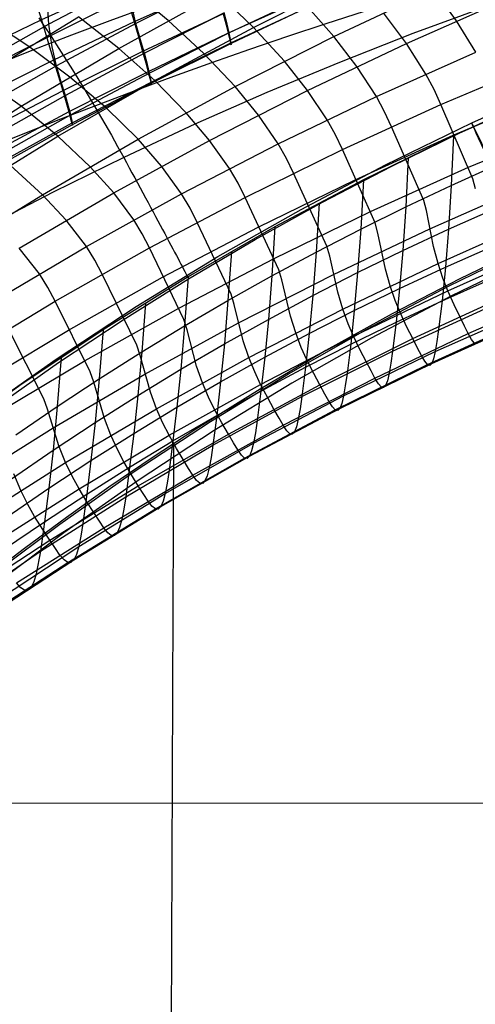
# Model space of a CAD drawing. Extents: x -919 to -345, y -585 to -19.
# Tile 51 of 123: x -762 to -731, y -180 to -114. Entities that reach past the tile are written whole.
import ezdxf

# ---------------------------------------------------------------- set-up
doc = ezdxf.new("R2010")
doc.units = 0
for name, color, linetype in [('IMBOTT_SEDU', 139, 'CONTINUOUS'), ('SCHIUMATO', 84, 'CONTINUOUS'), ('TELAIO', 3, 'CONTINUOUS')]:
    doc.layers.add(name, color=color, linetype=linetype)

msp = doc.modelspace()

# ---------------------------------------------------------------- linework, layer by layer
at = {"layer": 'IMBOTT_SEDU'}
for p, q in [((-731.278, -121.164, -29.47), (-725.413, -118.541, -29.467)), ((-737.055, -123.975, -29.473), (-731.278, -121.164, -29.47)), ((-742.737, -126.97, -29.476), (-737.055, -123.975, -29.473)), ((-748.32, -130.145, -29.478), (-742.737, -126.97, -29.476)), ((-726.349, -128.886, -11.297), (-732.074, -131.637, -11.308)), ((-732.845, -132.13, -11.306), (-727.338, -129.448, -11.295)), ((-753.798, -133.497, -29.481), (-748.32, -130.145, -29.478)), ((-727.127, -130.115, -47.28), (-732.624, -132.785, -47.28)), ((-738.263, -134.989, -11.317), (-732.845, -132.13, -11.306)), ((-732.074, -131.637, -11.308), (-736.608, -133.985, -11.317)), ((-732.624, -132.785, -47.28), (-738.032, -135.63, -47.28)), ((-759.166, -137.022, -29.483), (-753.798, -133.497, -29.481)), ((-736.608, -133.985, -11.317), (-741.076, -136.454, -11.326)), ((-743.586, -138.019, -11.327), (-738.263, -134.989, -11.317)), ((-738.032, -135.63, -47.28), (-743.345, -138.648, -47.28)), ((-741.076, -136.454, -11.326), (-745.476, -139.04, -11.334)), ((-764.419, -140.718, -29.484), (-759.166, -137.022, -29.483)), ((-748.81, -141.218, -11.336), (-743.586, -138.019, -11.327)), ((-743.345, -138.648, -47.28), (-748.558, -141.834, -47.28)), ((-745.476, -139.04, -11.334), (-749.805, -141.742, -11.341)), ((-753.928, -144.582, -11.344), (-748.81, -141.218, -11.336)), ((-748.558, -141.834, -47.28), (-753.667, -145.186, -47.28)), ((-749.805, -141.742, -11.341), (-752.734, -143.663, -11.346)), ((-751.581, -222.558, -7.092), (-751.269, -142.69, -11.344)), ((-752.734, -143.663, -11.346), (-755.628, -145.636, -11.351)), ((-758.937, -148.107, -11.352), (-753.928, -144.582, -11.344)), ((-753.667, -145.186, -47.28), (-758.665, -148.7, -47.28)), ((-755.628, -145.636, -11.351), (-758.484, -147.663, -11.354)), ((-763.831, -151.791, -11.358), (-758.937, -148.107, -11.352)), ((-758.484, -147.663, -11.354), (-761.304, -149.741, -11.358)), ((-758.665, -148.7, -47.28), (-763.548, -152.373, -47.28)), ((-761.304, -149.741, -11.358), (-764.092, -151.876, -11.361)), ((-691.569, -166.813, -7.412), (-781.144, -166.891, -11.374))]:
    msp.add_line(p, q, dxfattribs=at)
at = {"layer": 'IMBOTT_SEDU', "extrusion": (0.905251, 0.424869, -0.002576)}
msp.add_arc((179.25, -30.889, -713.393), 21.768, 303.13175, 54.65852, dxfattribs=at)
at = {"layer": 'SCHIUMATO'}
for p, q in [((-754.69, -111.758, 13.128), (-760.164, -114.249, 13.193)), ((-754.308, -111.702, 155.665), (-759.662, -114.537, 155.604)), ((-745.937, -114.749, 224.535), (-739.226, -111.381, 225.174)), ((-751.648, -114.295, 234.427), (-754.326, -112.082, 244.587)), ((-748.469, -111.921, 28.571), (-753.933, -114.378, 28.625)), ((-748.44, -111.772, 139.709), (-753.826, -114.492, 139.677)), ((-740.534, -115.367, 214.546), (-733.822, -112.2, 215.134)), ((-732.305, -114.31, 206.063), (-733.822, -112.2, 215.134)), ((-760.659, -112.66, 5.474), (-760.164, -114.249, 13.193)), ((-759.662, -114.537, 155.604), (-759.785, -112.768, 163.555)), ((-754.976, -116.17, 234.074), (-748.304, -112.474, 234.773)), ((-745.937, -114.749, 224.535), (-748.304, -112.474, 234.773)), ((-742.186, -112.679, 59.674), (-747.623, -115.142, 59.708)), ((-742.16, -112.555, 107.158), (-747.566, -115.123, 107.154)), ((-740.534, -115.367, 214.546), (-742.594, -113.041, 224.858)), ((-735.661, -115.821, 205.82), (-728.926, -112.846, 206.302)), ((-754.286, -113.148, 20.868), (-753.933, -114.378, 28.625)), ((-753.826, -114.492, 139.677), (-754.107, -113.214, 147.684)), ((-742.046, -113.307, 75.274), (-747.462, -115.815, 75.3)), ((-742.028, -113.281, 90.85), (-747.433, -115.824, 90.867)), ((-730.259, -113.335, -44.703), (-735.221, -115.167, -44.737)), ((-760.164, -114.249, 13.193), (-765.588, -116.85, 13.26)), ((-764.292, -118.086, 243.471), (-757.684, -114.038, 244.221)), ((-761, -116.036, 243.849), (-764.054, -114.034, 253.921)), ((-760.347, -114.1, -47.165), (-760.108, -114.455, -47.16)), ((-760.164, -114.249, 13.193), (-759.727, -115.68, 20.929)), ((-753.933, -114.378, 28.625), (-759.344, -116.949, 28.681)), ((-754.976, -116.17, 234.074), (-757.684, -114.038, 244.221)), ((-753.933, -114.378, 28.625), (-753.629, -115.45, 36.394)), ((-747.956, -113.839, 44.125), (-753.372, -116.364, 44.171)), ((-747.893, -113.78, 123.436), (-753.252, -116.489, 123.414)), ((-749.255, -116.504, 224.207), (-751.648, -114.295, 234.427)), ((-747.956, -113.839, 44.125), (-747.767, -114.568, 51.907)), ((-747.7, -114.532, 115.313), (-747.893, -113.78, 123.436)), ((-735.661, -115.821, 205.82), (-737.19, -113.76, 214.842)), ((-730.998, -116.408, 196.968), (-732.305, -114.31, 206.063)), ((-759.662, -114.537, 155.604), (-764.951, -117.494, 155.54)), ((-760.108, -114.455, -47.16), (-759.869, -114.814, -47.147)), ((-759.869, -114.814, -47.147), (-759.63, -115.176, -47.127)), ((-759.446, -116.055, 147.644), (-759.662, -114.537, 155.604)), ((-753.826, -114.492, 139.677), (-759.149, -117.334, 139.643)), ((-753.523, -115.578, 131.563), (-753.826, -114.492, 139.677)), ((-752.56, -118.314, 223.872), (-745.937, -114.749, 224.535)), ((-747.767, -114.568, 51.907), (-747.623, -115.142, 59.708)), ((-747.566, -115.123, 107.154), (-747.7, -114.532, 115.313)), ((-743.856, -117.022, 214.244), (-745.937, -114.749, 224.535)), ((-759.727, -115.68, 20.929), (-759.344, -116.949, 28.681)), ((-759.63, -115.176, -47.127), (-759.151, -115.91, -47.064)), ((-753.629, -115.45, 36.394), (-753.372, -116.364, 44.171)), ((-753.252, -116.489, 123.414), (-753.523, -115.578, 131.563)), ((-747.623, -115.142, 59.708), (-753.004, -117.724, 59.744)), ((-747.566, -115.123, 107.154), (-752.914, -117.814, 107.151)), ((-747.623, -115.142, 59.708), (-747.524, -115.558, 67.532)), ((-747.478, -115.558, 98.923), (-747.566, -115.123, 107.154)), ((-747.524, -115.558, 67.532), (-747.462, -115.815, 75.3)), ((-747.433, -115.824, 90.867), (-747.478, -115.558, 98.923)), ((-747.153, -118.723, 213.938), (-740.534, -115.367, 214.546)), ((-738.996, -117.379, 205.572), (-740.534, -115.367, 214.546)), ((-735.221, -115.167, -44.737), (-740.143, -117.098, -44.77)), ((-761.518, -120.046, 233.355), (-754.976, -116.17, 234.074)), ((-758.256, -118.082, 233.718), (-761, -116.036, 243.849)), ((-759.149, -117.334, 139.643), (-759.446, -116.055, 147.644)), ((-759.151, -115.91, -47.064), (-758.673, -116.655, -46.971)), ((-753.372, -116.364, 44.171), (-758.734, -119.005, 44.218)), ((-752.56, -118.314, 223.872), (-754.976, -116.17, 234.074)), ((-753.372, -116.364, 44.171), (-753.164, -117.123, 51.948)), ((-747.462, -115.815, 75.3), (-752.821, -118.444, 75.328)), ((-747.433, -115.824, 90.867), (-752.78, -118.49, 90.884)), ((-747.462, -115.815, 75.3), (-747.43, -115.909, 82.991)), ((-747.43, -115.909, 82.991), (-747.433, -115.824, 90.867)), ((-742.307, -118.984, 205.318), (-735.661, -115.821, 205.82)), ((-734.347, -117.879, 196.776), (-735.661, -115.821, 205.82)), ((-759.344, -116.949, 28.681), (-764.702, -119.632, 28.74)), ((-759.344, -116.949, 28.681), (-759.014, -118.057, 36.446)), ((-758.673, -116.655, -46.971), (-758.197, -117.41, -46.849)), ((-753.252, -116.489, 123.414), (-758.55, -119.321, 123.392)), ((-753.051, -117.232, 115.299), (-753.252, -116.489, 123.414)), ((-747.153, -118.723, 213.938), (-749.255, -116.504, 224.207)), ((-742.307, -118.984, 205.318), (-743.856, -117.022, 214.244)), ((-737.674, -119.398, 196.579), (-730.998, -116.408, 196.968)), ((-759.149, -117.334, 139.643), (-764.406, -120.298, 139.607)), ((-758.832, -118.417, 131.534), (-759.149, -117.334, 139.643)), ((-758.197, -117.41, -46.849), (-757.724, -118.171, -46.696)), ((-753.164, -117.123, 51.948), (-753.004, -117.724, 59.744)), ((-752.914, -117.814, 107.151), (-753.051, -117.232, 115.299)), ((-740.143, -117.098, -44.77), (-745.022, -119.129, -44.803)), ((-737.674, -119.398, 196.579), (-738.996, -117.379, 205.572)), ((-733.338, -119.928, 187.687), (-726.633, -117.088, 187.956)), ((-761.518, -120.046, 233.355), (-764.292, -118.086, 243.471)), ((-759.053, -122.051, 223.193), (-752.56, -118.314, 223.872)), ((-759.014, -118.057, 36.446), (-758.734, -119.005, 44.218)), ((-753.004, -117.724, 59.744), (-758.327, -120.424, 59.782)), ((-755.814, -120.156, 223.536), (-758.256, -118.082, 233.718)), ((-752.914, -117.814, 107.151), (-758.199, -120.627, 107.147)), ((-757.724, -118.171, -46.696), (-757.258, -118.937, -46.515)), ((-753.004, -117.724, 59.744), (-752.893, -118.164, 67.564)), ((-752.824, -118.238, 98.931), (-752.914, -117.814, 107.151)), ((-752.893, -118.164, 67.564), (-752.821, -118.444, 75.328)), ((-752.78, -118.49, 90.884), (-752.824, -118.238, 98.931)), ((-750.44, -120.479, 213.627), (-752.56, -118.314, 223.872)), ((-733.798, -118.911, 192.212), (-734.347, -117.879, 196.776)), ((-758.734, -119.005, 44.218), (-764.037, -121.76, 44.267)), ((-758.55, -119.321, 123.392), (-758.832, -118.417, 131.534)), ((-758.734, -119.005, 44.218), (-758.504, -119.794, 51.991)), ((-752.821, -118.444, 75.328), (-758.12, -121.192, 75.357)), ((-752.78, -118.49, 90.884), (-758.065, -121.276, 90.902)), ((-757.258, -118.937, -46.515), (-756.797, -119.705, -46.305)), ((-753.674, -122.265, 213.314), (-747.153, -118.723, 213.938)), ((-752.821, -118.444, 75.328), (-752.781, -118.557, 83.014)), ((-752.781, -118.557, 83.014), (-752.78, -118.49, 90.884)), ((-748.872, -122.339, 204.797), (-742.307, -118.984, 205.318)), ((-745.595, -120.635, 205.06), (-747.153, -118.723, 213.938)), ((-740.978, -120.962, 196.379), (-742.307, -118.984, 205.318)), ((-733.338, -119.928, 187.687), (-733.798, -118.911, 192.212)), ((-758.55, -119.321, 123.392), (-763.781, -122.273, 123.368)), ((-758.341, -120.055, 115.285), (-758.55, -119.321, 123.392)), ((-745.022, -119.129, -44.803), (-749.856, -121.259, -44.835)), ((-744.26, -122.573, 196.174), (-737.674, -119.398, 196.579)), ((-737.122, -120.414, 192.043), (-737.674, -119.398, 196.579)), ((-732.513, -121.986, 178.585), (-725.83, -119.182, 178.735)), ((-726.363, -119.293, -35.893), (-732.5, -122.042, -35.891)), ((-732.038, -121.812, -35.78), (-727.325, -119.656, -35.78)), ((-767.955, -124.113, 232.614), (-761.518, -120.046, 233.355)), ((-759.053, -122.051, 223.193), (-761.518, -120.046, 233.355)), ((-758.504, -119.794, 51.991), (-758.327, -120.424, 59.782)), ((-758.199, -120.627, 107.147), (-758.341, -120.055, 115.285)), ((-756.797, -119.705, -46.305), (-756.345, -120.472, -46.067)), ((-753.674, -122.265, 213.314), (-755.814, -120.156, 223.536)), ((-739.957, -122.956, 187.404), (-733.338, -119.928, 187.687)), ((-731.208, -124.921, 166.35), (-733.338, -119.928, 187.687)), ((-758.327, -120.424, 59.782), (-763.591, -123.24, 59.822)), ((-758.199, -120.627, 107.147), (-763.419, -123.561, 107.143)), ((-758.327, -120.424, 59.782), (-758.202, -120.89, 67.597)), ((-758.202, -120.89, 67.597), (-758.12, -121.192, 75.357)), ((-758.108, -121.039, 98.938), (-758.199, -120.627, 107.147)), ((-756.345, -120.472, -46.067), (-755.902, -121.236, -45.803)), ((-748.872, -122.339, 204.797), (-750.44, -120.479, 213.627)), ((-744.26, -122.573, 196.174), (-745.595, -120.635, 205.06)), ((-740.423, -121.963, 191.871), (-740.978, -120.962, 196.379)), ((-736.659, -121.419, 187.547), (-737.122, -120.414, 192.043)), ((-758.12, -121.192, 75.357), (-763.356, -124.059, 75.388)), ((-758.065, -121.276, 90.902), (-763.287, -124.183, 90.921)), ((-758.12, -121.192, 75.357), (-758.072, -121.326, 83.039)), ((-758.065, -121.276, 90.902), (-758.108, -121.039, 98.938)), ((-758.072, -121.326, 83.039), (-758.065, -121.276, 90.902)), ((-755.902, -121.236, -45.803), (-755.47, -121.995, -45.514)), ((-749.856, -121.259, -44.835), (-754.642, -123.488, -44.865)), ((-734.496, -126.378, 166.347), (-736.659, -121.419, 187.547)), ((-731.494, -124.145, 169.533), (-724.843, -121.371, 169.559)), ((-765.45, -125.978, 222.494), (-759.053, -122.051, 223.193)), ((-760.093, -125.989, 212.677), (-753.674, -122.265, 213.314)), ((-756.897, -124.104, 212.997), (-759.053, -122.051, 223.193)), ((-755.47, -121.995, -45.514), (-755.05, -122.746, -45.201)), ((-755.311, -125.862, 204.263), (-748.872, -122.339, 204.797)), ((-752.098, -124.075, 204.533), (-753.674, -122.265, 213.314)), ((-747.528, -124.235, 195.964), (-748.872, -122.339, 204.797)), ((-739.957, -122.956, 187.404), (-740.423, -121.963, 191.871)), ((-739.11, -124.98, 178.427), (-732.513, -121.986, 178.585)), ((-732.5, -122.042, -35.891), (-738.542, -124.997, -35.89)), ((-736.694, -124.089, -35.78), (-732.038, -121.812, -35.78)), ((-732.5, -122.042, -35.891), (-732.656, -125.362, -19.909)), ((-755.05, -122.746, -45.201), (-754.642, -123.488, -44.865)), ((-750.751, -125.931, 195.753), (-744.26, -122.573, 196.174)), ((-746.491, -126.172, 187.109), (-739.957, -122.956, 187.404)), ((-743.702, -123.558, 191.695), (-744.26, -122.573, 196.174)), ((-737.764, -127.883, 166.345), (-739.957, -122.956, 187.404)), ((-754.642, -123.488, -44.865), (-759.379, -125.815, -44.894)), ((-754.642, -123.488, -44.865), (-754.455, -123.831, -44.699)), ((-743.232, -124.539, 187.258), (-743.702, -123.558, 191.695)), ((-735.533, -123.494, -35.891), (-735.706, -126.799, -19.908)), ((-760.093, -125.989, 212.677), (-762.266, -123.992, 222.846)), ((-755.311, -125.862, 204.263), (-756.897, -124.104, 212.997)), ((-754.455, -123.831, -44.699), (-754.269, -124.174, -44.522)), ((-754.269, -124.174, -44.522), (-754.084, -124.516, -44.335)), ((-750.751, -125.931, 195.753), (-752.098, -124.075, 204.533)), ((-746.966, -125.204, 191.514), (-747.528, -124.235, 195.964)), ((-741.29, -126.487, -35.78), (-736.694, -124.089, -35.78)), ((-738.063, -127.11, 169.505), (-731.494, -124.145, 169.533)), ((-732.656, -125.362, -19.909), (-729.581, -123.979, -19.91)), ((-754.084, -124.516, -44.335), (-753.899, -124.856, -44.137)), ((-753.899, -124.856, -44.137), (-753.716, -125.193, -43.93)), ((-745.619, -128.163, 178.262), (-739.11, -124.98, 178.427)), ((-741.01, -129.434, 166.342), (-743.232, -124.539, 187.258)), ((-731.03, -125.599, 163.57), (-731.208, -124.921, 166.35)), ((-753.716, -125.193, -43.93), (-753.535, -125.528, -43.713)), ((-753.535, -125.528, -43.713), (-753.355, -125.86, -43.487)), ((-746.491, -126.172, 187.109), (-746.966, -125.204, 191.514)), ((-738.542, -124.997, -35.89), (-744.483, -128.154, -35.888)), ((-738.542, -124.997, -35.89), (-738.73, -128.291, -19.907)), ((-735.706, -126.799, -19.908), (-732.656, -125.362, -19.909)), ((-734.091, -128.272, 158.481), (-727.539, -125.393, 158.5)), ((-732.656, -125.362, -19.909), (-732.835, -128.307, -3.854)), ((-766.405, -129.891, 212.029), (-760.093, -125.989, 212.677)), ((-759.379, -125.815, -44.894), (-764.063, -128.239, -44.92)), ((-761.66, -129.572, 203.712), (-755.311, -125.862, 204.263)), ((-758.499, -127.695, 203.989), (-760.093, -125.989, 212.677)), ((-757.142, -129.469, 195.317), (-750.751, -125.931, 195.753)), ((-753.959, -127.678, 195.537), (-755.311, -125.862, 204.263)), ((-753.355, -125.86, -43.487), (-753.178, -126.187, -43.251)), ((-753.178, -126.187, -43.251), (-753.004, -126.51, -43.005)), ((-752.916, -129.563, 186.802), (-746.491, -126.172, 187.109)), ((-750.188, -126.885, 191.332), (-750.751, -125.931, 195.753)), ((-744.232, -131.031, 166.34), (-746.491, -126.172, 187.109)), ((-753.004, -126.51, -43.005), (-752.833, -126.828, -42.751)), ((-752.833, -126.828, -42.751), (-752.664, -127.141, -42.488)), ((-749.712, -127.843, 186.957), (-750.188, -126.885, 191.332)), ((-745.822, -129.004, -35.78), (-741.29, -126.487, -35.78)), ((-741.526, -126.55, -35.889), (-741.728, -129.836, -19.906)), ((-738.73, -128.291, -19.907), (-735.706, -126.799, -19.908)), ((-735.706, -126.799, -19.908), (-735.899, -129.737, -3.854)), ((-734.312, -127.058, 163.568), (-734.496, -126.378, 166.347)), ((-732.835, -128.307, -3.854), (-729.745, -126.934, -3.853)), ((-752.664, -127.141, -42.488), (-752.5, -127.447, -42.217)), ((-752.5, -127.447, -42.217), (-752.339, -127.747, -41.938)), ((-744.546, -130.262, 169.477), (-738.063, -127.11, 169.505)), ((-733.841, -129.467, 153.127), (-734.312, -127.058, 163.568)), ((-757.142, -129.469, 195.317), (-758.499, -127.695, 203.989)), ((-753.395, -128.617, 191.146), (-753.959, -127.678, 195.537)), ((-752.339, -127.747, -41.938), (-752.182, -128.039, -41.652)), ((-752.182, -128.039, -41.652), (-752.03, -128.323, -41.358)), ((-752.026, -131.527, 178.091), (-745.619, -128.163, 178.262)), ((-744.483, -128.154, -35.888), (-750.314, -131.511, -35.885)), ((-747.434, -132.675, 166.337), (-749.712, -127.843, 186.957)), ((-744.483, -128.154, -35.888), (-744.698, -131.435, -19.904)), ((-741.728, -129.836, -19.906), (-738.73, -128.291, -19.907)), ((-740.558, -131.341, 158.462), (-734.091, -128.272, 158.481)), ((-738.73, -128.291, -19.907), (-738.937, -131.222, -3.854)), ((-737.572, -128.563, 163.567), (-737.764, -127.883, 166.345)), ((-733.537, -130.601, 147.532), (-727.054, -127.722, 147.532)), ((-752.916, -129.563, 186.802), (-753.395, -128.617, 191.146)), ((-752.03, -128.323, -41.358), (-751.882, -128.6, -41.058)), ((-751.882, -128.6, -41.058), (-751.739, -128.867, -40.751)), ((-751.739, -128.867, -40.751), (-751.601, -129.126, -40.44)), ((-737.068, -130.98, 153.119), (-737.572, -128.563, 163.567)), ((-735.899, -129.737, -3.854), (-732.835, -128.307, -3.854)), ((-732.835, -128.307, -3.854), (-733.038, -130.856, 11.925)), ((-763.429, -133.187, 194.867), (-757.142, -129.469, 195.317)), ((-760.299, -131.306, 195.094), (-761.66, -129.572, 203.712)), ((-759.246, -133.138, 186.484), (-752.916, -129.563, 186.802)), ((-756.576, -130.393, 190.956), (-757.142, -129.469, 195.317)), ((-750.611, -134.365, 166.335), (-752.916, -129.563, 186.802)), ((-751.601, -129.126, -40.44), (-751.469, -129.375, -40.122)), ((-751.469, -129.375, -40.122), (-751.342, -129.614, -39.801)), ((-751.342, -129.614, -39.801), (-751.22, -129.844, -39.475)), ((-750.288, -131.638, -35.78), (-745.822, -129.004, -35.78)), ((-740.81, -130.116, 163.566), (-741.01, -129.434, 166.342)), ((-733.537, -130.601, 147.532), (-733.841, -129.467, 153.127)), ((-733.038, -130.856, 11.925), (-729.937, -129.484, 11.926)), ((-732.881, -132.443, 136.375), (-726.463, -129.581, 136.364)), ((-751.22, -129.844, -39.475), (-751.105, -130.062, -39.146)), ((-751.105, -130.062, -39.146), (-750.995, -130.27, -38.814)), ((-750.995, -130.27, -38.814), (-750.892, -130.468, -38.479)), ((-750.936, -133.599, 169.447), (-744.546, -130.262, 169.477)), ((-747.412, -129.808, -35.886), (-747.64, -133.086, -19.903)), ((-744.698, -131.435, -19.904), (-741.728, -129.836, -19.906)), ((-741.728, -129.836, -19.906), (-741.947, -132.763, -3.854)), ((-740.273, -132.539, 153.11), (-740.81, -130.116, 163.566)), ((-738.937, -131.222, -3.854), (-735.899, -129.737, -3.854)), ((-735.899, -129.737, -3.854), (-736.114, -132.284, 11.925)), ((-756.093, -131.328, 186.644), (-756.576, -130.393, 190.956)), ((-750.892, -130.468, -38.479), (-750.795, -130.654, -38.142)), ((-750.795, -130.654, -38.142), (-750.703, -130.828, -37.805)), ((-750.703, -130.828, -37.805), (-750.618, -130.992, -37.466)), ((-739.933, -133.668, 147.531), (-733.537, -130.601, 147.532)), ((-736.114, -132.284, 11.925), (-733.038, -130.856, 11.925)), ((-733.213, -131.589, 141.949), (-733.537, -130.601, 147.532)), ((-733.038, -130.856, 11.925), (-733.263, -133.105, 27.755)), ((-759.731, -132.215, 190.763), (-760.299, -131.306, 195.094)), ((-758.336, -135.075, 177.914), (-752.026, -131.527, 178.091)), ((-753.765, -136.101, 166.333), (-756.093, -131.328, 186.644)), ((-750.314, -131.511, -35.885), (-756.03, -135.063, -35.882)), ((-750.618, -130.992, -37.466), (-750.54, -131.144, -37.127)), ((-750.314, -131.511, -35.885), (-750.552, -134.79, -19.902)), ((-750.54, -131.144, -37.127), (-750.468, -131.285, -36.789)), ((-750.468, -131.285, -36.789), (-750.402, -131.414, -36.451)), ((-750.402, -131.414, -36.451), (-750.342, -131.532, -36.114)), ((-750.342, -131.532, -36.114), (-750.288, -131.638, -35.78)), ((-747.64, -133.086, -19.903), (-744.698, -131.435, -19.904)), ((-746.933, -134.596, 158.443), (-740.558, -131.341, 158.462)), ((-744.698, -131.435, -19.904), (-744.929, -134.36, -3.853)), ((-744.025, -131.714, 163.565), (-744.232, -131.031, 166.34)), ((-741.947, -132.763, -3.854), (-738.937, -131.222, -3.854)), ((-738.937, -131.222, -3.854), (-739.162, -133.769, 11.925)), ((-736.746, -132.111, 147.532), (-737.068, -130.98, 153.119)), ((-732.881, -132.443, 136.375), (-733.213, -131.589, 141.949)), ((-759.246, -133.138, 186.484), (-759.731, -132.215, 190.763)), ((-754.685, -134.388, -35.78), (-750.288, -131.638, -35.78)), ((-743.452, -134.144, 153.102), (-744.025, -131.714, 163.565)), ((-736.405, -133.095, 141.953), (-736.746, -132.111, 147.532)), ((-733.263, -133.105, 27.755), (-730.155, -131.726, 27.756)), ((-747.22, -133.36, 163.564), (-747.434, -132.675, 166.337)), ((-744.929, -134.36, -3.853), (-741.947, -132.763, -3.854)), ((-741.947, -132.763, -3.854), (-742.184, -135.31, 11.925)), ((-739.933, -133.668, 147.531), (-740.273, -132.539, 153.11)), ((-739.213, -135.492, 136.387), (-732.881, -132.443, 136.375)), ((-739.162, -133.769, 11.925), (-736.114, -132.284, 11.925)), ((-736.114, -132.284, 11.925), (-736.346, -134.539, 27.754)), ((-735.23, -135.653, 121.954), (-728.906, -132.726, 121.947)), ((-732.461, -133.382, 129.184), (-732.881, -132.443, 136.375)), ((-731.515, -135.312, 107.455), (-725.175, -132.509, 107.456)), ((-765.47, -136.892, 186.154), (-759.246, -133.138, 186.484)), ((-756.893, -137.881, 166.331), (-759.246, -133.138, 186.484)), ((-753.187, -133.262, -35.884), (-753.434, -136.545, -19.9)), ((-750.552, -134.79, -19.902), (-747.64, -133.086, -19.903)), ((-747.64, -133.086, -19.903), (-747.881, -136.01, -3.853)), ((-746.611, -135.797, 153.093), (-747.22, -133.36, 163.564)), ((-736.058, -133.944, 136.381), (-736.405, -133.095, 141.953)), ((-736.346, -134.539, 27.754), (-733.263, -133.105, 27.755)), ((-733.263, -133.105, 27.755), (-733.5, -135.045, 43.62)), ((-732.078, -134.166, 121.95), (-732.461, -133.382, 129.184)), ((-757.229, -137.118, 169.417), (-750.936, -133.599, 169.447)), ((-746.236, -136.921, 147.528), (-739.933, -133.668, 147.531)), ((-743.095, -135.271, 147.53), (-743.452, -134.144, 153.102)), ((-742.184, -135.31, 11.925), (-739.162, -133.769, 11.925)), ((-739.575, -134.649, 141.957), (-739.933, -133.668, 147.531)), ((-739.162, -133.769, 11.925), (-739.401, -136.029, 27.753)), ((-736.584, -136.492, 43.618), (-730.389, -133.65, 43.622)), ((-735.622, -134.876, 129.189), (-736.058, -133.944, 136.381)), ((-733.735, -136.517, 59.54), (-727.486, -133.738, 59.545)), ((-731.766, -134.808, 114.712), (-732.078, -134.166, 121.95)), ((-759.01, -137.251, -35.78), (-754.685, -134.388, -35.78)), ((-753.434, -136.545, -19.9), (-750.552, -134.79, -19.902)), ((-753.211, -138.034, 158.423), (-746.933, -134.596, 158.443)), ((-750.552, -134.79, -19.902), (-750.804, -137.715, -3.853)), ((-750.39, -135.051, 163.564), (-750.611, -134.365, 166.335)), ((-747.881, -136.01, -3.853), (-744.929, -134.36, -3.853)), ((-744.929, -134.36, -3.853), (-745.176, -136.905, 11.925)), ((-739.213, -135.492, 136.387), (-739.575, -134.649, 141.957)), ((-739.401, -136.029, 27.753), (-736.346, -134.539, 27.754)), ((-736.346, -134.539, 27.754), (-736.584, -136.492, 43.618)), ((-735.23, -135.653, 121.954), (-735.622, -134.876, 129.189)), ((-734.243, -137.397, 91.487), (-727.964, -134.537, 91.491)), ((-733.964, -137.323, 75.504), (-727.703, -134.501, 75.509)), ((-731.515, -135.312, 107.455), (-731.766, -134.808, 114.712)), ((-764.54, -138.803, 177.73), (-758.336, -135.075, 177.914)), ((-759.995, -139.706, 166.329), (-762.371, -134.993, 186.321)), ((-756.03, -135.063, -35.882), (-761.623, -138.807, -35.879)), ((-756.03, -135.063, -35.882), (-756.285, -138.351, -19.899)), ((-749.744, -137.495, 153.083), (-750.39, -135.051, 163.564)), ((-745.454, -138.727, 136.399), (-739.213, -135.492, 136.387)), ((-745.176, -136.905, 11.925), (-742.184, -135.31, 11.925)), ((-742.721, -136.248, 141.961), (-743.095, -135.271, 147.53)), ((-742.184, -135.31, 11.925), (-742.43, -137.573, 27.753)), ((-738.763, -136.417, 129.195), (-739.213, -135.492, 136.387)), ((-737.771, -138.301, 107.453), (-731.515, -135.312, 107.455)), ((-733.5, -135.045, 43.62), (-733.618, -135.853, 51.572)), ((-731.293, -135.71, 99.484), (-731.515, -135.312, 107.455)), ((-753.535, -136.788, 163.563), (-753.765, -136.101, 166.333)), ((-750.804, -137.715, -3.853), (-747.881, -136.01, -3.853)), ((-747.881, -136.01, -3.853), (-748.138, -138.556, 11.925)), ((-746.236, -136.921, 147.528), (-746.611, -135.797, 153.093)), ((-742.43, -137.573, 27.753), (-739.401, -136.029, 27.753)), ((-741.467, -138.765, 121.961), (-735.23, -135.653, 121.954)), ((-739.401, -136.029, 27.753), (-739.642, -137.992, 43.616)), ((-734.91, -136.287, 114.713), (-735.23, -135.653, 121.954)), ((-733.618, -135.853, 51.572), (-733.735, -136.517, 59.54)), ((-731.115, -135.944, 91.489), (-731.293, -135.71, 99.484)), ((-730.969, -136.005, 83.496), (-731.115, -135.944, 91.489)), ((-756.285, -138.351, -19.899), (-753.434, -136.545, -19.9)), ((-753.434, -136.545, -19.9), (-753.694, -139.473, -3.852)), ((-752.852, -139.238, 153.073), (-753.535, -136.788, 163.563)), ((-742.345, -137.087, 136.393), (-742.721, -136.248, 141.961)), ((-742.673, -139.545, 43.614), (-736.584, -136.492, 43.618)), ((-739.882, -139.497, 59.535), (-733.735, -136.517, 59.54)), ((-738.36, -137.186, 121.958), (-738.763, -136.417, 129.195)), ((-736.584, -136.492, 43.618), (-736.704, -137.309, 51.57)), ((-734.654, -136.783, 107.454), (-734.91, -136.287, 114.713)), ((-734.427, -137.173, 99.482), (-734.654, -136.783, 107.454)), ((-733.735, -136.517, 59.54), (-733.848, -137.011, 67.518)), ((-763.42, -140.816, 169.386), (-757.229, -137.118, 169.417)), ((-763.259, -140.227, -35.78), (-759.01, -137.251, -35.78)), ((-758.842, -136.911, -35.881), (-759.104, -140.209, -19.897)), ((-752.441, -140.358, 147.525), (-746.236, -136.921, 147.528)), ((-749.351, -138.617, 147.527), (-749.744, -137.495, 153.083)), ((-748.138, -138.556, 11.925), (-745.176, -136.905, 11.925)), ((-745.845, -137.894, 141.965), (-746.236, -136.921, 147.528)), ((-745.176, -136.905, 11.925), (-745.429, -139.171, 27.752)), ((-741.881, -138.004, 129.2), (-742.345, -137.087, 136.393)), ((-740.432, -140.444, 91.483), (-734.243, -137.397, 91.487)), ((-740.129, -140.336, 75.499), (-733.964, -137.323, 75.504)), ((-738.033, -137.812, 114.714), (-738.36, -137.186, 121.958)), ((-736.704, -137.309, 51.57), (-736.822, -137.983, 59.537)), ((-734.243, -137.397, 91.487), (-734.427, -137.173, 99.482)), ((-734.093, -137.45, 83.493), (-734.243, -137.397, 91.487)), ((-733.964, -137.323, 75.504), (-734.093, -137.45, 83.493)), ((-733.848, -137.011, 67.518), (-733.964, -137.323, 75.504)), ((-759.387, -141.653, 158.402), (-753.211, -138.034, 158.423)), ((-756.655, -138.569, 163.562), (-756.893, -137.881, 166.331)), ((-753.694, -139.473, -3.852), (-750.804, -137.715, -3.853)), ((-750.804, -137.715, -3.853), (-751.071, -140.261, 11.925)), ((-745.454, -138.727, 136.399), (-745.845, -137.894, 141.965)), ((-745.429, -139.171, 27.752), (-742.43, -137.573, 27.753)), ((-742.43, -137.573, 27.753), (-742.673, -139.545, 43.614)), ((-741.467, -138.765, 121.961), (-741.881, -138.004, 129.2)), ((-739.642, -137.992, 43.616), (-739.762, -138.816, 51.568)), ((-737.771, -138.301, 107.453), (-738.033, -137.812, 114.714)), ((-736.822, -137.983, 59.537), (-736.938, -138.485, 67.516)), ((-761.623, -138.807, -35.879), (-767.088, -142.739, -35.875)), ((-759.104, -140.209, -19.897), (-756.285, -138.351, -19.899)), ((-755.934, -141.027, 153.063), (-756.655, -138.569, 163.562)), ((-756.285, -138.351, -19.899), (-756.553, -141.283, -3.851)), ((-751.598, -142.144, 136.411), (-745.454, -138.727, 136.399)), ((-751.071, -140.261, 11.925), (-748.138, -138.556, 11.925)), ((-748.943, -139.585, 141.969), (-749.351, -138.617, 147.527)), ((-748.138, -138.556, 11.925), (-748.399, -140.823, 27.751)), ((-747.612, -142.059, 121.969), (-741.467, -138.765, 121.961)), ((-744.975, -139.636, 129.206), (-745.454, -138.727, 136.399)), ((-743.938, -141.473, 107.452), (-737.771, -138.301, 107.453)), ((-741.133, -139.383, 114.716), (-741.467, -138.765, 121.961)), ((-739.762, -138.816, 51.568), (-739.882, -139.497, 59.535)), ((-737.539, -138.682, 99.48), (-737.771, -138.301, 107.453)), ((-737.349, -138.898, 91.485), (-737.539, -138.682, 99.48)), ((-737.059, -138.806, 75.501), (-737.193, -138.942, 83.491)), ((-736.938, -138.485, 67.516), (-737.059, -138.806, 75.501)), ((-756.553, -141.283, -3.851), (-753.694, -139.473, -3.852)), ((-753.694, -139.473, -3.852), (-753.971, -142.019, 11.925)), ((-752.441, -140.358, 147.525), (-752.852, -139.238, 153.073)), ((-748.399, -140.823, 27.751), (-745.429, -139.171, 27.752)), ((-745.924, -142.675, 59.53), (-739.882, -139.497, 59.535)), ((-745.429, -139.171, 27.752), (-745.676, -141.149, 43.613)), ((-740.866, -139.864, 107.453), (-741.133, -139.383, 114.716)), ((-739.882, -139.497, 59.535), (-740.002, -140.007, 67.513)), ((-737.193, -138.942, 83.491), (-737.349, -138.898, 91.485)), ((-759.749, -140.396, 163.562), (-759.995, -139.706, 166.329)), ((-748.538, -140.413, 136.405), (-748.943, -139.585, 141.969)), ((-748.649, -142.805, 43.611), (-742.673, -139.545, 43.614)), ((-744.551, -140.389, 121.965), (-744.975, -139.636, 129.206)), ((-742.673, -139.545, 43.614), (-742.795, -140.375, 51.566)), ((-740.627, -140.237, 99.478), (-740.866, -139.864, 107.453)), ((-740.002, -140.007, 67.513), (-740.129, -140.336, 75.499)), ((-761.888, -142.115, -19.895), (-759.104, -140.209, -19.897)), ((-758.99, -142.86, 153.053), (-759.749, -140.396, 163.562)), ((-759.104, -140.209, -19.897), (-759.379, -143.147, -3.851)), ((-758.542, -143.975, 147.519), (-752.441, -140.358, 147.525)), ((-753.971, -142.019, 11.925), (-751.071, -140.261, 11.925)), ((-752.017, -141.322, 141.972), (-752.441, -140.358, 147.525)), ((-751.071, -140.261, 11.925), (-751.34, -142.528, 27.75)), ((-751.34, -142.528, 27.75), (-748.399, -140.823, 27.751)), ((-748.399, -140.823, 27.751), (-748.649, -142.805, 43.611)), ((-748.045, -141.314, 129.212), (-748.538, -140.413, 136.405)), ((-746.525, -143.677, 91.479), (-740.432, -140.444, 91.483)), ((-746.193, -143.539, 75.494), (-740.129, -140.336, 75.499)), ((-744.21, -140.999, 114.717), (-744.551, -140.389, 121.965)), ((-742.795, -140.375, 51.566), (-742.917, -141.062, 59.532)), ((-740.432, -140.444, 91.483), (-740.627, -140.237, 99.478)), ((-740.269, -140.48, 83.489), (-740.432, -140.444, 91.483)), ((-740.129, -140.336, 75.499), (-740.269, -140.48, 83.489)), ((-759.379, -143.147, -3.851), (-756.553, -141.283, -3.851)), ((-756.553, -141.283, -3.851), (-756.839, -143.831, 11.926)), ((-755.505, -142.144, 147.522), (-755.934, -141.027, 153.063)), ((-751.598, -142.144, 136.411), (-752.017, -141.322, 141.972)), ((-750.009, -144.826, 107.451), (-743.938, -141.473, 107.452)), ((-747.612, -142.059, 121.969), (-748.045, -141.314, 129.212)), ((-745.676, -141.149, 43.613), (-745.799, -141.983, 51.564)), ((-743.938, -141.473, 107.452), (-744.21, -140.999, 114.717)), ((-743.693, -141.838, 99.477), (-743.938, -141.473, 107.452)), ((-742.917, -141.062, 59.532), (-743.042, -141.578, 67.511)), ((-765.461, -145.453, 158.38), (-759.387, -141.653, 158.402)), ((-757.639, -145.742, 136.423), (-751.598, -142.144, 136.411)), ((-756.839, -143.831, 11.926), (-753.971, -142.019, 11.925)), ((-755.064, -143.104, 141.976), (-755.505, -142.144, 147.522)), ((-753.971, -142.019, 11.925), (-754.248, -144.285, 27.749)), ((-753.66, -145.533, 121.978), (-747.612, -142.059, 121.969)), ((-751.091, -143.037, 129.218), (-751.598, -142.144, 136.411)), ((-747.264, -142.661, 114.719), (-747.612, -142.059, 121.969)), ((-745.799, -141.983, 51.564), (-745.924, -142.675, 59.53)), ((-743.491, -142.038, 91.481), (-743.693, -141.838, 99.477)), ((-743.321, -142.066, 83.487), (-743.491, -142.038, 91.481)), ((-743.174, -141.914, 75.497), (-743.321, -142.066, 83.487)), ((-743.042, -141.578, 67.511), (-743.174, -141.914, 75.497)), ((-754.507, -146.268, 43.608), (-748.649, -142.805, 43.611)), ((-754.248, -144.285, 27.749), (-751.34, -142.528, 27.75)), ((-751.853, -146.047, 59.526), (-745.924, -142.675, 59.53)), ((-751.34, -142.528, 27.75), (-751.594, -144.511, 43.61)), ((-748.649, -142.805, 43.611), (-748.774, -143.642, 51.562)), ((-746.985, -143.127, 107.451), (-747.264, -142.661, 114.719)), ((-745.924, -142.675, 59.53), (-746.054, -143.197, 67.508)), ((-762.168, -145.061, -3.85), (-759.379, -143.147, -3.851)), ((-759.379, -143.147, -3.851), (-759.672, -145.695, 11.926)), ((-758.542, -143.975, 147.519), (-758.99, -142.86, 153.053)), ((-754.632, -143.921, 136.417), (-755.064, -143.104, 141.976)), ((-750.648, -143.773, 121.974), (-751.091, -143.037, 129.218)), ((-746.734, -143.484, 99.475), (-746.985, -143.127, 107.451)), ((-746.525, -143.677, 91.479), (-746.734, -143.484, 99.475)), ((-746.054, -143.197, 67.508), (-746.193, -143.539, 75.494)), ((-764.546, -147.777, 147.512), (-758.542, -143.975, 147.519)), ((-759.672, -145.695, 11.926), (-756.839, -143.831, 11.926)), ((-758.086, -144.93, 141.979), (-758.542, -143.975, 147.519)), ((-756.839, -143.831, 11.926), (-757.124, -146.095, 27.749)), ((-754.112, -144.805, 129.225), (-754.632, -143.921, 136.417)), ((-752.516, -147.091, 91.475), (-746.525, -143.677, 91.479)), ((-752.149, -146.929, 75.49), (-746.193, -143.539, 75.494)), ((-750.293, -144.367, 114.72), (-750.648, -143.773, 121.974)), ((-748.774, -143.642, 51.562), (-748.903, -144.337, 59.528)), ((-746.347, -143.698, 83.485), (-746.525, -143.677, 91.479)), ((-746.193, -143.539, 75.494), (-746.347, -143.698, 83.485)), ((-761.553, -145.851, 147.516), (-762.018, -144.739, 153.042)), ((-757.124, -146.095, 27.749), (-754.248, -144.285, 27.749)), ((-755.979, -148.357, 107.449), (-750.009, -144.826, 107.451)), ((-754.248, -144.285, 27.749), (-754.507, -146.268, 43.608)), ((-753.66, -145.533, 121.978), (-754.112, -144.805, 129.225)), ((-751.594, -144.511, 43.61), (-751.721, -145.35, 51.561)), ((-750.009, -144.826, 107.451), (-750.293, -144.367, 114.72)), ((-749.75, -145.175, 99.473), (-750.009, -144.826, 107.451)), ((-748.903, -144.337, 59.528), (-749.038, -144.864, 67.506)), ((-757.639, -145.742, 136.423), (-758.086, -144.93, 141.979)), ((-751.721, -145.35, 51.561), (-751.853, -146.047, 59.526)), ((-749.533, -145.361, 91.477), (-749.75, -145.175, 99.473)), ((-749.347, -145.375, 83.482), (-749.533, -145.361, 91.477)), ((-749.184, -145.211, 75.492), (-749.347, -145.375, 83.482)), ((-749.038, -144.864, 67.506), (-749.184, -145.211, 75.492)), ((-763.586, -149.524, 136.435), (-757.639, -145.742, 136.423)), ((-762.472, -147.611, 11.926), (-759.672, -145.695, 11.926)), ((-761.08, -146.802, 141.982), (-761.553, -145.851, 147.516)), ((-759.672, -145.695, 11.926), (-759.964, -147.954, 27.748)), ((-759.964, -147.954, 27.748), (-757.124, -146.095, 27.749)), ((-759.604, -149.184, 121.987), (-753.66, -145.533, 121.978)), ((-757.664, -149.611, 59.523), (-751.853, -146.047, 59.526)), ((-757.106, -146.618, 129.231), (-757.639, -145.742, 136.423)), ((-757.124, -146.095, 27.749), (-757.388, -148.074, 43.607)), ((-753.298, -146.118, 114.722), (-753.66, -145.533, 121.978)), ((-753.007, -146.569, 107.45), (-753.298, -146.118, 114.722)), ((-751.853, -146.047, 59.526), (-751.995, -146.578, 67.504)), ((-760.62, -147.607, 136.429), (-761.08, -146.802, 141.982)), ((-760.232, -149.927, 43.606), (-754.507, -146.268, 43.608)), ((-756.645, -147.336, 121.983), (-757.106, -146.618, 129.231)), ((-754.507, -146.268, 43.608), (-754.637, -147.106, 51.559)), ((-752.742, -146.912, 99.471), (-753.007, -146.569, 107.45)), ((-751.995, -146.578, 67.504), (-752.149, -146.929, 75.49)), ((-758.401, -150.683, 91.471), (-752.516, -147.091, 91.475)), ((-757.992, -150.503, 75.485), (-752.149, -146.929, 75.49)), ((-756.276, -147.914, 114.724), (-756.645, -147.336, 121.983)), ((-754.637, -147.106, 51.559), (-754.774, -147.805, 59.524)), ((-752.516, -147.091, 91.475), (-752.742, -146.912, 99.471)), ((-752.321, -147.099, 83.48), (-752.516, -147.091, 91.475)), ((-752.149, -146.929, 75.49), (-752.321, -147.099, 83.48)), ((-762.776, -149.868, 27.747), (-759.964, -147.954, 27.748)), ((-760.074, -148.474, 129.238), (-760.62, -147.607, 136.429)), ((-759.964, -147.954, 27.748), (-760.232, -149.927, 43.606)), ((-757.388, -148.074, 43.607), (-757.522, -148.912, 51.557)), ((-755.979, -148.357, 107.449), (-756.276, -147.914, 114.724)), ((-754.774, -147.805, 59.524), (-754.922, -148.338, 67.502)), ((-761.844, -152.063, 107.448), (-755.979, -148.357, 107.449)), ((-759.604, -149.184, 121.987), (-760.074, -148.474, 129.238)), ((-755.706, -148.692, 99.47), (-755.979, -148.357, 107.449)), ((-755.472, -148.865, 91.473), (-755.706, -148.692, 99.47)), ((-755.085, -148.693, 75.488), (-755.267, -148.868, 83.478)), ((-754.922, -148.338, 67.502), (-755.085, -148.693, 75.488)), ((-765.441, -153.009, 121.997), (-759.604, -149.184, 121.987)), ((-759.228, -149.753, 114.725), (-759.604, -149.184, 121.987)), ((-757.522, -148.912, 51.557), (-757.664, -149.611, 59.523)), ((-755.267, -148.868, 83.478), (-755.472, -148.865, 91.473)), ((-765.837, -153.788, 43.603), (-760.232, -149.927, 43.606)), ((-763.351, -153.363, 59.519), (-757.664, -149.611, 59.523)), ((-760.232, -149.927, 43.606), (-760.515, -151.459, 59.521)), ((-758.925, -150.188, 107.449), (-759.228, -149.753, 114.725)), ((-757.664, -149.611, 59.523), (-757.82, -150.145, 67.5)), ((-764.174, -154.452, 91.466), (-758.401, -150.683, 91.471)), ((-763.719, -154.257, 75.481), (-757.992, -150.503, 75.485)), ((-758.644, -150.516, 99.468), (-758.925, -150.188, 107.449)), ((-758.401, -150.683, 91.471), (-758.644, -150.516, 99.468)), ((-758.185, -150.681, 83.476), (-758.401, -150.683, 91.471)), ((-757.992, -150.503, 75.485), (-758.185, -150.681, 83.476)), ((-757.82, -150.145, 67.5), (-757.992, -150.503, 75.485)), ((-761.552, -152.382, 99.466), (-761.844, -152.063, 107.448)), ((-760.679, -151.992, 67.498), (-760.863, -152.353, 75.483)), ((-760.515, -151.459, 59.521), (-760.679, -151.992, 67.498)), ((-761.296, -152.542, 91.469), (-761.552, -152.382, 99.466)), ((-761.067, -152.534, 83.474), (-761.296, -152.542, 91.469)), ((-760.863, -152.353, 75.483), (-761.067, -152.534, 83.474))]:
    msp.add_line(p, q, dxfattribs=at)
at = {"layer": 'SCHIUMATO', "extrusion": (-1.24771e-05, 4.60852e-05, 1)}
msp.add_arc((-631.986, -443.854, -46.994), 356.655, 61.21858, 118.54818, dxfattribs=at)
at = {"layer": 'TELAIO', "extrusion": (1.21317e-15, -0.04013, 0.999194)}
msp.add_arc((-631.948, -357.63, 226.069), 291.852, 90, 147.86234, dxfattribs=at)
at = {"layer": 'TELAIO', "extrusion": (7.91272e-16, -0.04013, 0.999194)}
msp.add_arc((-631.948, -357.63, 231.265), 287.057, 90, 147.86234, dxfattribs=at)
at = {"layer": 'TELAIO', "extrusion": (9.99739e-16, -0.04013, 0.999194)}
msp.add_arc((-631.948, -357.63, 221.273), 286.656, 90, 147.86234, dxfattribs=at)
at = {"layer": 'TELAIO', "extrusion": (1.21182e-15, -0.04013, 0.999194)}
msp.add_arc((-631.948, -357.63, 226.47), 281.86, 90, 147.86234, dxfattribs=at)
at = {"layer": 'TELAIO'}
for centre, radius, start in [((-631.945, -445.649, -36.09), 358.656, 90.00035), ((-631.945, -445.649, -41.09), 353.656, 90.00036), ((-631.945, -445.649, -31.09), 353.656, 90.00036), ((-631.945, -445.649, -36.09), 348.656, 90.00037)]:
    msp.add_arc(centre, radius, start, 118.48673, dxfattribs=at)

doc.saveas('drawing.dxf')
